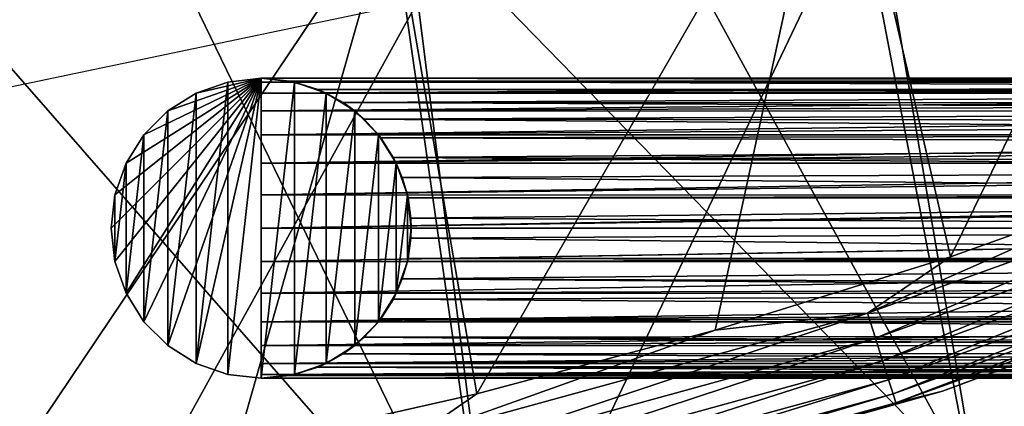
# Model space of a CAD drawing. Header units: millimetres. Extents: x -43.6 to 43.6, y -43.6 to 43.6.
# Tile 137 of 256: x 4 to 8, y -23.8 to -22.3. Entities that reach past the tile are written whole.
import ezdxf

# ---------------------------------------------------------------- set-up
doc = ezdxf.new("R2010")
doc.units = ezdxf.units.MM
doc.header["$LTSCALE"] = 52.148148
for name, color, linetype in [('1', 7, 'CONTINUOUS'), ('114', 7, 'CONTINUOUS'), ('115', 7, 'CONTINUOUS'), ('116', 7, 'CONTINUOUS'), ('117', 7, 'CONTINUOUS'), ('118', 7, 'CONTINUOUS'), ('119', 7, 'CONTINUOUS'), ('120', 7, 'CONTINUOUS'), ('127', 7, 'CONTINUOUS'), ('128', 7, 'CONTINUOUS'), ('133', 7, 'CONTINUOUS'), ('25', 7, 'CONTINUOUS'), ('29', 7, 'CONTINUOUS'), ('5', 7, 'CONTINUOUS')]:
    doc.layers.add(name, color=color, linetype=linetype)

msp = doc.modelspace()

# ---------------------------------------------------------------- linework, layer by layer
at = {"layer": '1', "color": 183, "linetype": 'Continuous', "true_color": 0x8c69cc}
for points in [[(9.2067, -20.9886, -9.4785), (7.8795, -24.2521, -9.4785), (7.4419, -21.6772, -9.4785), (9.2067, -20.9886, -9.4785)], [(9.758, -23.5591, -9.4785), (7.8795, -24.2521, -9.4785), (9.2067, -20.9886, -9.4785), (9.758, -23.5591, -9.4785)], [(7.4419, -21.6772, -9.4785), (5.9524, -24.7955, -9.4785), (5.6264, -22.2178, -9.4785), (7.4419, -21.6772, -9.4785)], [(7.8795, -24.2521, -9.4785), (5.9524, -24.7955, -9.4785), (7.4419, -21.6772, -9.4785), (7.8795, -24.2521, -9.4785)], [(5.6264, -22.2178, -9.4785), (3.9885, -25.1861, -9.4785), (3.7725, -22.6065, -9.4785), (5.6264, -22.2178, -9.4785)], [(5.9524, -24.7955, -9.4785), (3.9885, -25.1861, -9.4785), (5.6264, -22.2178, -9.4785), (5.9524, -24.7955, -9.4785)]]:
    msp.add_3dface(points, dxfattribs=at)
at = {"layer": '114', "linetype": 'Continuous'}
for points in [[(5, -22.5251, -12.8), (5, -23.7251, -12.8), (5, -22.5401, -12.6665), (5, -22.5251, -12.8)], [(5, -22.5401, -12.6665), (5, -23.7251, -12.8), (5, -22.5845, -12.5397), (5, -22.5401, -12.6665)], [(5, -22.5845, -12.5397), (5, -23.7251, -12.8), (5, -22.656, -12.4259), (5, -22.5845, -12.5397)], [(5, -22.656, -12.4259), (5, -23.7251, -12.8), (5, -22.751, -12.3309), (5, -22.656, -12.4259)], [(5, -22.751, -12.3309), (5, -23.7251, -12.8), (5, -22.8648, -12.2594), (5, -22.751, -12.3309)], [(5, -22.8648, -12.2594), (5, -23.7251, -12.8), (5, -22.9916, -12.2151), (5, -22.8648, -12.2594)], [(5, -22.9916, -12.2151), (5, -23.7251, -12.8), (5, -23.1251, -12.2), (5, -22.9916, -12.2151)], [(5, -23.1251, -12.2), (5, -23.7251, -12.8), (5, -23.2586, -12.2151), (5, -23.1251, -12.2)], [(5, -23.2586, -12.2151), (5, -23.7251, -12.8), (5, -23.3854, -12.2594), (5, -23.2586, -12.2151)], [(5, -23.3854, -12.2594), (5, -23.7251, -12.8), (5, -23.4992, -12.3309), (5, -23.3854, -12.2594)], [(5, -23.4992, -12.3309), (5, -23.7251, -12.8), (5, -23.5942, -12.4259), (5, -23.4992, -12.3309)], [(5, -23.5942, -12.4259), (5, -23.7251, -12.8), (5, -23.6657, -12.5397), (5, -23.5942, -12.4259)], [(5, -23.6657, -12.5397), (5, -23.7251, -12.8), (5, -23.71, -12.6665), (5, -23.6657, -12.5397)]]:
    msp.add_3dface(points, dxfattribs=at)
at = {"layer": '115', "linetype": 'Continuous'}
for points in [[(12.784, -22.5251, -12.8), (12.7869, -22.5362, -12.9148), (5, -22.5251, -12.8), (12.784, -22.5251, -12.8)], [(5, -22.5251, -12.8), (12.7869, -22.5362, -12.9148), (5.114, -22.536, -12.9141), (5, -22.5251, -12.8)], [(12.7869, -22.5362, -12.9148), (12.7879, -22.5398, -12.9319), (5.114, -22.536, -12.9141), (12.7869, -22.5362, -12.9148)], [(12.7879, -22.5398, -12.9319), (12.7956, -22.5692, -13.0257), (5.114, -22.536, -12.9141), (12.7879, -22.5398, -12.9319)], [(5.114, -22.536, -12.9141), (12.7956, -22.5692, -13.0257), (5.2268, -22.5696, -13.0268), (5.114, -22.536, -12.9141)], [(12.7956, -22.5692, -13.0257), (12.7995, -22.5839, -13.059), (5.2268, -22.5696, -13.0268), (12.7956, -22.5692, -13.0257)], [(5.2268, -22.5696, -13.0268), (12.7995, -22.5839, -13.059), (5.3279, -22.6226, -13.1279), (5.2268, -22.5696, -13.0268)], [(12.7995, -22.5839, -13.059), (12.8098, -22.6232, -13.1288), (5.3279, -22.6226, -13.1279), (12.7995, -22.5839, -13.059)], [(12.8098, -22.6232, -13.1288), (12.8183, -22.6551, -13.173), (5.3279, -22.6226, -13.1279), (12.8098, -22.6232, -13.1288)], [(5.3279, -22.6226, -13.1279), (12.8183, -22.6551, -13.173), (5.4117, -22.6886, -13.2117), (5.3279, -22.6226, -13.1279)], [(12.8183, -22.6551, -13.173), (12.8292, -22.6967, -13.2201), (5.4117, -22.6886, -13.2117), (12.8183, -22.6551, -13.173)], [(12.8292, -22.6967, -13.2201), (12.8432, -22.75, -13.2683), (5.4117, -22.6886, -13.2117), (12.8292, -22.6967, -13.2201)], [(5.4117, -22.6886, -13.2117), (12.8432, -22.75, -13.2683), (5.4783, -22.7628, -13.2783), (5.4117, -22.6886, -13.2117)], [(12.8432, -22.75, -13.2683), (12.853, -22.7873, -13.2959), (5.4783, -22.7628, -13.2783), (12.8432, -22.75, -13.2683)], [(5.4783, -22.7628, -13.2783), (12.853, -22.7873, -13.2959), (5.5287, -22.8415, -13.3287), (5.4783, -22.7628, -13.2783)], [(12.853, -22.7873, -13.2959), (12.8731, -22.8637, -13.3401), (5.5287, -22.8415, -13.3287), (12.853, -22.7873, -13.2959)], [(12.8731, -22.8637, -13.3401), (12.8804, -22.8917, -13.3528), (5.5287, -22.8415, -13.3287), (12.8731, -22.8637, -13.3401)], [(5.5287, -22.8415, -13.3287), (12.8804, -22.8917, -13.3528), (5.5646, -22.9219, -13.3645), (5.5287, -22.8415, -13.3287)], [(12.8804, -22.8917, -13.3528), (12.9063, -22.9906, -13.3847), (5.5646, -22.9219, -13.3645), (12.8804, -22.8917, -13.3528)], [(5.5646, -22.9219, -13.3645), (12.9063, -22.9906, -13.3847), (5.5875, -23.0031, -13.3875), (5.5646, -22.9219, -13.3645)], [(12.9063, -22.9906, -13.3847), (12.9103, -23.0059, -13.388), (5.5875, -23.0031, -13.3875), (12.9063, -22.9906, -13.3847)], [(5.5875, -23.0031, -13.3875), (12.9103, -23.0059, -13.388), (5.5986, -23.0847, -13.3986), (5.5875, -23.0031, -13.3875)], [(12.9103, -23.0059, -13.388), (12.9412, -23.1243, -13.4), (5.5986, -23.0847, -13.3986), (12.9103, -23.0059, -13.388)], [(12.9412, -23.1243, -13.4), (12.9414, -23.1251, -13.4), (5.5986, -23.0847, -13.3986), (12.9412, -23.1243, -13.4)], [(5.5986, -23.0847, -13.3986), (12.9414, -23.1251, -13.4), (5.5987, -23.1652, -13.3987), (5.5986, -23.0847, -13.3986)], [(12.9414, -23.1251, -13.4), (12.9724, -23.2442, -13.3881), (5.5987, -23.1652, -13.3987), (12.9414, -23.1251, -13.4)], [(5.5987, -23.1652, -13.3987), (12.9724, -23.2442, -13.3881), (5.5875, -23.2468, -13.3875), (5.5987, -23.1652, -13.3987)], [(5.5875, -23.2468, -13.3875), (12.976, -23.258, -13.3851), (5.5647, -23.328, -13.3647), (5.5875, -23.2468, -13.3875)], [(12.976, -23.258, -13.3851), (13.0021, -23.3584, -13.3528), (5.5647, -23.328, -13.3647), (12.976, -23.258, -13.3851)], [(12.9724, -23.2442, -13.3881), (12.976, -23.258, -13.3851), (5.5875, -23.2468, -13.3875), (12.9724, -23.2442, -13.3881)], [(5.5647, -23.328, -13.3647), (13.009, -23.385, -13.3408), (5.5289, -23.4084, -13.3289), (5.5647, -23.328, -13.3647)], [(13.0021, -23.3584, -13.3528), (13.009, -23.385, -13.3408), (5.5647, -23.328, -13.3647), (13.0021, -23.3584, -13.3528)], [(13.009, -23.385, -13.3408), (13.0292, -23.4628, -13.2959), (5.5289, -23.4084, -13.3289), (13.009, -23.385, -13.3408)], [(5.5289, -23.4084, -13.3289), (13.0292, -23.4628, -13.2959), (5.4785, -23.4871, -13.2785), (5.5289, -23.4084, -13.3289)], [(13.0292, -23.4628, -13.2959), (13.0385, -23.499, -13.2693), (5.4785, -23.4871, -13.2785), (13.0292, -23.4628, -13.2959)], [(5.4785, -23.4871, -13.2785), (13.0526, -23.5534, -13.2202), (5.412, -23.5613, -13.212), (5.4785, -23.4871, -13.2785)], [(13.0385, -23.499, -13.2693), (13.0526, -23.5534, -13.2202), (5.4785, -23.4871, -13.2785), (13.0385, -23.499, -13.2693)], [(13.0526, -23.5534, -13.2202), (13.0631, -23.5941, -13.1742), (5.412, -23.5613, -13.212), (13.0526, -23.5534, -13.2202)], [(5.412, -23.5613, -13.212), (13.0716, -23.6269, -13.129), (5.3282, -23.6273, -13.1282), (5.412, -23.5613, -13.212)], [(13.0631, -23.5941, -13.1742), (13.0716, -23.6269, -13.129), (5.412, -23.5613, -13.212), (13.0631, -23.5941, -13.1742)], [(5.3282, -23.6273, -13.1282), (13.0816, -23.6657, -13.0604), (5.2273, -23.6804, -13.0273), (5.3282, -23.6273, -13.1282)], [(13.0716, -23.6269, -13.129), (13.0816, -23.6657, -13.0604), (5.3282, -23.6273, -13.1282), (13.0716, -23.6269, -13.129)], [(13.0816, -23.6657, -13.0604), (13.0856, -23.6809, -13.0259), (5.2273, -23.6804, -13.0273), (13.0816, -23.6657, -13.0604)], [(5.2273, -23.6804, -13.0273), (13.0941, -23.714, -12.9149), (5.1144, -23.7141, -12.9145), (5.2273, -23.6804, -13.0273)], [(13.0856, -23.6809, -13.0259), (13.0931, -23.7101, -12.9335), (5.2273, -23.6804, -13.0273), (13.0856, -23.6809, -13.0259)], [(13.0931, -23.7101, -12.9335), (13.0941, -23.714, -12.9149), (5.2273, -23.6804, -13.0273), (13.0931, -23.7101, -12.9335)], [(13.0969, -23.7251, -12.8), (5, -23.7251, -12.8), (5.1144, -23.7141, -12.9145), (13.0969, -23.7251, -12.8)], [(13.0941, -23.714, -12.9149), (13.0969, -23.7251, -12.8), (5.1144, -23.7141, -12.9145), (13.0941, -23.714, -12.9149)]]:
    msp.add_3dface(points, dxfattribs=at)
at = {"layer": '116', "linetype": 'Continuous'}
for points in [[(12.7869, -22.5362, -12.6852), (12.784, -22.5251, -12.8), (5, -22.5401, -12.6665), (12.7869, -22.5362, -12.6852)], [(12.784, -22.5251, -12.8), (5, -22.5251, -12.8), (5, -22.5401, -12.6665), (12.784, -22.5251, -12.8)], [(12.7879, -22.5401, -12.6665), (12.7869, -22.5362, -12.6852), (5, -22.5401, -12.6665), (12.7879, -22.5401, -12.6665)], [(12.7956, -22.5692, -12.5743), (12.7879, -22.5401, -12.6665), (5, -22.5845, -12.5397), (12.7956, -22.5692, -12.5743)], [(12.7879, -22.5401, -12.6665), (5, -22.5401, -12.6665), (5, -22.5845, -12.5397), (12.7879, -22.5401, -12.6665)], [(12.7997, -22.5846, -12.5396), (12.7956, -22.5692, -12.5743), (5, -22.5845, -12.5397), (12.7997, -22.5846, -12.5396)], [(12.7997, -22.5846, -12.5396), (5, -22.5845, -12.5397), (5, -22.656, -12.4259), (12.7997, -22.5846, -12.5396)], [(12.8098, -22.6232, -12.4712), (12.7997, -22.5846, -12.5396), (5, -22.656, -12.4259), (12.8098, -22.6232, -12.4712)], [(12.8185, -22.6561, -12.4258), (12.8098, -22.6232, -12.4712), (5, -22.656, -12.4259), (12.8185, -22.6561, -12.4258)], [(12.8185, -22.6561, -12.4258), (5, -22.656, -12.4259), (5, -22.751, -12.3309), (12.8185, -22.6561, -12.4258)], [(12.8292, -22.6967, -12.3799), (12.8185, -22.6561, -12.4258), (5, -22.751, -12.3309), (12.8292, -22.6967, -12.3799)], [(12.8435, -22.7512, -12.3307), (12.8292, -22.6967, -12.3799), (5, -22.751, -12.3309), (12.8435, -22.7512, -12.3307)], [(12.8435, -22.7512, -12.3307), (5, -22.751, -12.3309), (5, -22.8648, -12.2594), (12.8435, -22.7512, -12.3307)], [(12.853, -22.7873, -12.3041), (12.8435, -22.7512, -12.3307), (5, -22.8648, -12.2594), (12.853, -22.7873, -12.3041)], [(12.8734, -22.8651, -12.2592), (12.853, -22.7873, -12.3041), (5, -22.8648, -12.2594), (12.8734, -22.8651, -12.2592)], [(12.8734, -22.8651, -12.2592), (5, -22.8648, -12.2594), (5, -22.9916, -12.2151), (12.8734, -22.8651, -12.2592)], [(12.8804, -22.8917, -12.2472), (12.8734, -22.8651, -12.2592), (5, -22.9916, -12.2151), (12.8804, -22.8917, -12.2472)], [(12.9067, -22.9922, -12.2149), (12.8804, -22.8917, -12.2472), (5, -22.9916, -12.2151), (12.9067, -22.9922, -12.2149)], [(12.9067, -22.9922, -12.2149), (5, -22.9916, -12.2151), (5, -23.1251, -12.2), (12.9067, -22.9922, -12.2149)], [(12.9103, -23.0059, -12.212), (12.9067, -22.9922, -12.2149), (5, -23.1251, -12.2), (12.9103, -23.0059, -12.212)], [(12.9414, -23.1251, -12.2), (12.9103, -23.0059, -12.212), (5, -23.1251, -12.2), (12.9414, -23.1251, -12.2)], [(12.9416, -23.1259, -12.2), (12.9414, -23.1251, -12.2), (5, -23.2586, -12.2151), (12.9416, -23.1259, -12.2)], [(12.9414, -23.1251, -12.2), (5, -23.1251, -12.2), (5, -23.2586, -12.2151), (12.9414, -23.1251, -12.2)], [(12.9724, -23.2442, -12.2119), (12.9416, -23.1259, -12.2), (5, -23.2586, -12.2151), (12.9724, -23.2442, -12.2119)], [(12.9764, -23.2595, -12.2153), (12.9724, -23.2442, -12.2119), (5, -23.2586, -12.2151), (12.9764, -23.2595, -12.2153)], [(12.9764, -23.2595, -12.2153), (5, -23.2586, -12.2151), (5, -23.3854, -12.2594), (12.9764, -23.2595, -12.2153)], [(13.0021, -23.3584, -12.2472), (12.9764, -23.2595, -12.2153), (5, -23.3854, -12.2594), (13.0021, -23.3584, -12.2472)], [(13.0094, -23.3865, -12.2599), (13.0021, -23.3584, -12.2472), (5, -23.3854, -12.2594), (13.0094, -23.3865, -12.2599)], [(13.0094, -23.3865, -12.2599), (5, -23.3854, -12.2594), (5, -23.4992, -12.3309), (13.0094, -23.3865, -12.2599)], [(13.0292, -23.4628, -12.3041), (13.0094, -23.3865, -12.2599), (5, -23.4992, -12.3309), (13.0292, -23.4628, -12.3041)], [(13.0389, -23.5002, -12.3317), (13.0292, -23.4628, -12.3041), (5, -23.4992, -12.3309), (13.0389, -23.5002, -12.3317)], [(13.0389, -23.5002, -12.3317), (5, -23.4992, -12.3309), (5, -23.5942, -12.4259), (13.0389, -23.5002, -12.3317)], [(13.0526, -23.5534, -12.3798), (13.0389, -23.5002, -12.3317), (5, -23.5942, -12.4259), (13.0526, -23.5534, -12.3798)], [(13.0634, -23.5951, -12.427), (13.0526, -23.5534, -12.3798), (5, -23.5942, -12.4259), (13.0634, -23.5951, -12.427)], [(13.0634, -23.5951, -12.427), (5, -23.5942, -12.4259), (5, -23.6657, -12.5397), (13.0634, -23.5951, -12.427)], [(13.0716, -23.6269, -12.471), (13.0634, -23.5951, -12.427), (5, -23.6657, -12.5397), (13.0716, -23.6269, -12.471)], [(13.0818, -23.6664, -12.5411), (13.0716, -23.6269, -12.471), (5, -23.6657, -12.5397), (13.0818, -23.6664, -12.5411)], [(13.0818, -23.6664, -12.5411), (5, -23.6657, -12.5397), (5, -23.71, -12.6665), (13.0818, -23.6664, -12.5411)], [(13.0856, -23.6809, -12.5741), (13.0818, -23.6664, -12.5411), (5, -23.71, -12.6665), (13.0856, -23.6809, -12.5741)], [(13.0932, -23.7104, -12.6681), (13.0856, -23.6809, -12.5741), (5, -23.71, -12.6665), (13.0932, -23.7104, -12.6681)], [(5, -23.7251, -12.8), (13.0932, -23.7104, -12.6681), (5, -23.71, -12.6665), (5, -23.7251, -12.8)], [(13.0941, -23.714, -12.6851), (13.0932, -23.7104, -12.6681), (5, -23.7251, -12.8), (13.0941, -23.714, -12.6851)], [(13.0969, -23.7251, -12.8), (13.0941, -23.714, -12.6851), (5, -23.7251, -12.8), (13.0969, -23.7251, -12.8)]]:
    msp.add_3dface(points, dxfattribs=at)
at = {"layer": '117', "linetype": 'Continuous'}
for points in [[(4.4151, -23.2586, -12.8), (5, -22.5251, -12.8), (4.4, -23.1251, -12.8), (4.4151, -23.2586, -12.8)], [(4.4, -23.1251, -12.8), (5, -22.5251, -12.8), (4.4151, -22.9916, -12.8), (4.4, -23.1251, -12.8)], [(4.4594, -23.3854, -12.8), (5, -22.5251, -12.8), (4.4151, -23.2586, -12.8), (4.4594, -23.3854, -12.8)], [(4.4151, -22.9916, -12.8), (5, -22.5251, -12.8), (4.4594, -22.8648, -12.8), (4.4151, -22.9916, -12.8)], [(4.5309, -23.4992, -12.8), (5, -22.5251, -12.8), (4.4594, -23.3854, -12.8), (4.5309, -23.4992, -12.8)], [(4.4594, -22.8648, -12.8), (5, -22.5251, -12.8), (4.5309, -22.751, -12.8), (4.4594, -22.8648, -12.8)], [(4.6259, -23.5942, -12.8), (5, -22.5251, -12.8), (4.5309, -23.4992, -12.8), (4.6259, -23.5942, -12.8)], [(4.5309, -22.751, -12.8), (5, -22.5251, -12.8), (4.6259, -22.656, -12.8), (4.5309, -22.751, -12.8)], [(4.7397, -23.6657, -12.8), (5, -22.5251, -12.8), (4.6259, -23.5942, -12.8), (4.7397, -23.6657, -12.8)], [(4.6259, -22.656, -12.8), (5, -22.5251, -12.8), (4.7397, -22.5845, -12.8), (4.6259, -22.656, -12.8)], [(4.8665, -23.71, -12.8), (5, -22.5251, -12.8), (4.7397, -23.6657, -12.8), (4.8665, -23.71, -12.8)], [(4.7397, -22.5845, -12.8), (5, -22.5251, -12.8), (4.8665, -22.5401, -12.8), (4.7397, -22.5845, -12.8)], [(5, -23.7251, -12.8), (5, -22.5251, -12.8), (4.8665, -23.71, -12.8), (5, -23.7251, -12.8)]]:
    msp.add_3dface(points, dxfattribs=at)
at = {"layer": '118', "linetype": 'Continuous'}
for points in [[(4.8665, -22.5401, -27.3), (5, -22.5251, -27.3), (4.8665, -23.71, -27.3), (4.8665, -22.5401, -27.3)], [(4.8665, -23.71, -27.3), (5, -22.5251, -27.3), (5, -23.7251, -27.3), (4.8665, -23.71, -27.3)], [(5, -23.7251, -27.3), (5, -22.5251, -27.3), (5.1335, -22.5401, -27.3), (5, -23.7251, -27.3)], [(4.7397, -22.5845, -27.3), (4.8665, -22.5401, -27.3), (4.7397, -23.6657, -27.3), (4.7397, -22.5845, -27.3)], [(4.7397, -23.6657, -27.3), (4.8665, -22.5401, -27.3), (4.8665, -23.71, -27.3), (4.7397, -23.6657, -27.3)], [(5.1335, -23.71, -27.3), (5, -23.7251, -27.3), (5.1335, -22.5401, -27.3), (5.1335, -23.71, -27.3)], [(5.2603, -22.5845, -27.3), (5.1335, -23.71, -27.3), (5.1335, -22.5401, -27.3), (5.2603, -22.5845, -27.3)], [(4.6259, -22.656, -27.3), (4.7397, -22.5845, -27.3), (4.6259, -23.5942, -27.3), (4.6259, -22.656, -27.3)], [(4.6259, -23.5942, -27.3), (4.7397, -22.5845, -27.3), (4.7397, -23.6657, -27.3), (4.6259, -23.5942, -27.3)], [(5.2603, -23.6657, -27.3), (5.1335, -23.71, -27.3), (5.2603, -22.5845, -27.3), (5.2603, -23.6657, -27.3)], [(5.3741, -22.656, -27.3), (5.2603, -23.6657, -27.3), (5.2603, -22.5845, -27.3), (5.3741, -22.656, -27.3)], [(4.5309, -22.751, -27.3), (4.6259, -22.656, -27.3), (4.5309, -23.4992, -27.3), (4.5309, -22.751, -27.3)], [(4.5309, -23.4992, -27.3), (4.6259, -22.656, -27.3), (4.6259, -23.5942, -27.3), (4.5309, -23.4992, -27.3)], [(5.3741, -23.5942, -27.3), (5.2603, -23.6657, -27.3), (5.3741, -22.656, -27.3), (5.3741, -23.5942, -27.3)], [(5.4691, -22.751, -27.3), (5.3741, -23.5942, -27.3), (5.3741, -22.656, -27.3), (5.4691, -22.751, -27.3)], [(4.4594, -22.8648, -27.3), (4.5309, -22.751, -27.3), (4.4594, -23.3854, -27.3), (4.4594, -22.8648, -27.3)], [(4.4594, -23.3854, -27.3), (4.5309, -22.751, -27.3), (4.5309, -23.4992, -27.3), (4.4594, -23.3854, -27.3)], [(5.4691, -23.4992, -27.3), (5.3741, -23.5942, -27.3), (5.4691, -22.751, -27.3), (5.4691, -23.4992, -27.3)], [(5.5406, -22.8648, -27.3), (5.4691, -23.4992, -27.3), (5.4691, -22.751, -27.3), (5.5406, -22.8648, -27.3)], [(4.4151, -22.9916, -27.3), (4.4594, -22.8648, -27.3), (4.4151, -23.2586, -27.3), (4.4151, -22.9916, -27.3)], [(4.4151, -23.2586, -27.3), (4.4594, -22.8648, -27.3), (4.4594, -23.3854, -27.3), (4.4151, -23.2586, -27.3)], [(5.5406, -23.3854, -27.3), (5.4691, -23.4992, -27.3), (5.5406, -22.8648, -27.3), (5.5406, -23.3854, -27.3)], [(5.5849, -22.9916, -27.3), (5.5406, -23.3854, -27.3), (5.5406, -22.8648, -27.3), (5.5849, -22.9916, -27.3)], [(4.4, -23.1251, -27.3), (4.4151, -22.9916, -27.3), (4.4151, -23.2586, -27.3), (4.4, -23.1251, -27.3)], [(5.5849, -23.2586, -27.3), (5.5406, -23.3854, -27.3), (5.5849, -22.9916, -27.3), (5.5849, -23.2586, -27.3)], [(5.6, -23.1251, -27.3), (5.5849, -23.2586, -27.3), (5.5849, -22.9916, -27.3), (5.6, -23.1251, -27.3)]]:
    msp.add_3dface(points, dxfattribs=at)
at = {"layer": '119', "linetype": 'Continuous'}
for points in [[(5, -22.5251, -12.8), (5.114, -22.536, -12.9141), (5, -22.5251, -27.3), (5, -22.5251, -12.8)], [(5, -22.5251, -27.3), (5.114, -22.536, -12.9141), (5.1335, -22.5401, -27.3), (5, -22.5251, -27.3)], [(5.114, -22.536, -12.9141), (5.2268, -22.5696, -13.0268), (5.1335, -22.5401, -27.3), (5.114, -22.536, -12.9141)], [(5.2268, -22.5696, -13.0268), (5.2603, -22.5845, -27.3), (5.1335, -22.5401, -27.3), (5.2268, -22.5696, -13.0268)], [(5.2268, -22.5696, -13.0268), (5.3279, -22.6226, -13.1279), (5.2603, -22.5845, -27.3), (5.2268, -22.5696, -13.0268)], [(5.3279, -22.6226, -13.1279), (5.3741, -22.656, -27.3), (5.2603, -22.5845, -27.3), (5.3279, -22.6226, -13.1279)], [(5.3279, -22.6226, -13.1279), (5.4117, -22.6886, -13.2117), (5.3741, -22.656, -27.3), (5.3279, -22.6226, -13.1279)], [(5.4117, -22.6886, -13.2117), (5.4691, -22.751, -27.3), (5.3741, -22.656, -27.3), (5.4117, -22.6886, -13.2117)], [(5.4117, -22.6886, -13.2117), (5.4783, -22.7628, -13.2783), (5.4691, -22.751, -27.3), (5.4117, -22.6886, -13.2117)], [(5.4783, -22.7628, -13.2783), (5.5287, -22.8415, -13.3287), (5.4691, -22.751, -27.3), (5.4783, -22.7628, -13.2783)], [(5.5287, -22.8415, -13.3287), (5.5406, -22.8648, -27.3), (5.4691, -22.751, -27.3), (5.5287, -22.8415, -13.3287)], [(5.5287, -22.8415, -13.3287), (5.5646, -22.9219, -13.3645), (5.5406, -22.8648, -27.3), (5.5287, -22.8415, -13.3287)], [(5.5646, -22.9219, -13.3645), (5.5849, -22.9916, -27.3), (5.5406, -22.8648, -27.3), (5.5646, -22.9219, -13.3645)], [(5.5646, -22.9219, -13.3645), (5.5875, -23.0031, -13.3875), (5.5849, -22.9916, -27.3), (5.5646, -22.9219, -13.3645)], [(5.5875, -23.0031, -13.3875), (5.5986, -23.0847, -13.3986), (5.5849, -22.9916, -27.3), (5.5875, -23.0031, -13.3875)], [(5.5986, -23.0847, -13.3986), (5.6, -23.1251, -27.3), (5.5849, -22.9916, -27.3), (5.5986, -23.0847, -13.3986)], [(5.5986, -23.0847, -13.3986), (5.5987, -23.1652, -13.3987), (5.6, -23.1251, -27.3), (5.5986, -23.0847, -13.3986)], [(5.5875, -23.2468, -13.3875), (5.5849, -23.2586, -27.3), (5.6, -23.1251, -27.3), (5.5875, -23.2468, -13.3875)], [(5.5987, -23.1652, -13.3987), (5.5875, -23.2468, -13.3875), (5.6, -23.1251, -27.3), (5.5987, -23.1652, -13.3987)], [(5.5647, -23.328, -13.3647), (5.5406, -23.3854, -27.3), (5.5849, -23.2586, -27.3), (5.5647, -23.328, -13.3647)], [(5.5875, -23.2468, -13.3875), (5.5647, -23.328, -13.3647), (5.5849, -23.2586, -27.3), (5.5875, -23.2468, -13.3875)], [(5.5647, -23.328, -13.3647), (5.5289, -23.4084, -13.3289), (5.5406, -23.3854, -27.3), (5.5647, -23.328, -13.3647)], [(5.4785, -23.4871, -13.2785), (5.4691, -23.4992, -27.3), (5.5406, -23.3854, -27.3), (5.4785, -23.4871, -13.2785)], [(5.5289, -23.4084, -13.3289), (5.4785, -23.4871, -13.2785), (5.5406, -23.3854, -27.3), (5.5289, -23.4084, -13.3289)], [(5.412, -23.5613, -13.212), (5.3741, -23.5942, -27.3), (5.4691, -23.4992, -27.3), (5.412, -23.5613, -13.212)], [(5.4785, -23.4871, -13.2785), (5.412, -23.5613, -13.212), (5.4691, -23.4992, -27.3), (5.4785, -23.4871, -13.2785)], [(5.3282, -23.6273, -13.1282), (5.2603, -23.6657, -27.3), (5.3741, -23.5942, -27.3), (5.3282, -23.6273, -13.1282)], [(5.412, -23.5613, -13.212), (5.3282, -23.6273, -13.1282), (5.3741, -23.5942, -27.3), (5.412, -23.5613, -13.212)], [(5.3282, -23.6273, -13.1282), (5.2273, -23.6804, -13.0273), (5.2603, -23.6657, -27.3), (5.3282, -23.6273, -13.1282)], [(5.2273, -23.6804, -13.0273), (5.1335, -23.71, -27.3), (5.2603, -23.6657, -27.3), (5.2273, -23.6804, -13.0273)], [(5.1144, -23.7141, -12.9145), (5, -23.7251, -12.8), (5.1335, -23.71, -27.3), (5.1144, -23.7141, -12.9145)], [(5, -23.7251, -12.8), (5, -23.7251, -27.3), (5.1335, -23.71, -27.3), (5, -23.7251, -12.8)], [(5.2273, -23.6804, -13.0273), (5.1144, -23.7141, -12.9145), (5.1335, -23.71, -27.3), (5.2273, -23.6804, -13.0273)]]:
    msp.add_3dface(points, dxfattribs=at)
at = {"layer": '120', "linetype": 'Continuous'}
for points in [[(4.8665, -22.5401, -12.8), (5, -22.5251, -12.8), (4.8665, -22.5401, -27.3), (4.8665, -22.5401, -12.8)], [(5, -22.5251, -12.8), (5, -22.5251, -27.3), (4.8665, -22.5401, -27.3), (5, -22.5251, -12.8)], [(4.7397, -22.5845, -12.8), (4.8665, -22.5401, -12.8), (4.7397, -22.5845, -27.3), (4.7397, -22.5845, -12.8)], [(4.8665, -22.5401, -12.8), (4.8665, -22.5401, -27.3), (4.7397, -22.5845, -27.3), (4.8665, -22.5401, -12.8)], [(4.6259, -22.656, -12.8), (4.7397, -22.5845, -12.8), (4.6259, -22.656, -27.3), (4.6259, -22.656, -12.8)], [(4.7397, -22.5845, -12.8), (4.7397, -22.5845, -27.3), (4.6259, -22.656, -27.3), (4.7397, -22.5845, -12.8)], [(4.5309, -22.751, -12.8), (4.6259, -22.656, -12.8), (4.5309, -22.751, -27.3), (4.5309, -22.751, -12.8)], [(4.6259, -22.656, -12.8), (4.6259, -22.656, -27.3), (4.5309, -22.751, -27.3), (4.6259, -22.656, -12.8)], [(4.4594, -22.8648, -12.8), (4.5309, -22.751, -12.8), (4.4594, -22.8648, -27.3), (4.4594, -22.8648, -12.8)], [(4.5309, -22.751, -12.8), (4.5309, -22.751, -27.3), (4.4594, -22.8648, -27.3), (4.5309, -22.751, -12.8)], [(4.4151, -22.9916, -12.8), (4.4594, -22.8648, -12.8), (4.4151, -22.9916, -27.3), (4.4151, -22.9916, -12.8)], [(4.4594, -22.8648, -12.8), (4.4594, -22.8648, -27.3), (4.4151, -22.9916, -27.3), (4.4594, -22.8648, -12.8)], [(4.4, -23.1251, -12.8), (4.4151, -22.9916, -12.8), (4.4, -23.1251, -27.3), (4.4, -23.1251, -12.8)], [(4.4151, -22.9916, -12.8), (4.4151, -22.9916, -27.3), (4.4, -23.1251, -27.3), (4.4151, -22.9916, -12.8)], [(4.4151, -23.2586, -12.8), (4.4, -23.1251, -12.8), (4.4151, -23.2586, -27.3), (4.4151, -23.2586, -12.8)], [(4.4, -23.1251, -12.8), (4.4, -23.1251, -27.3), (4.4151, -23.2586, -27.3), (4.4, -23.1251, -12.8)], [(4.4594, -23.3854, -12.8), (4.4151, -23.2586, -12.8), (4.4594, -23.3854, -27.3), (4.4594, -23.3854, -12.8)], [(4.4151, -23.2586, -12.8), (4.4151, -23.2586, -27.3), (4.4594, -23.3854, -27.3), (4.4151, -23.2586, -12.8)], [(4.5309, -23.4992, -12.8), (4.4594, -23.3854, -12.8), (4.5309, -23.4992, -27.3), (4.5309, -23.4992, -12.8)], [(4.4594, -23.3854, -12.8), (4.4594, -23.3854, -27.3), (4.5309, -23.4992, -27.3), (4.4594, -23.3854, -12.8)], [(4.6259, -23.5942, -12.8), (4.5309, -23.4992, -12.8), (4.6259, -23.5942, -27.3), (4.6259, -23.5942, -12.8)], [(4.5309, -23.4992, -12.8), (4.5309, -23.4992, -27.3), (4.6259, -23.5942, -27.3), (4.5309, -23.4992, -12.8)], [(4.7397, -23.6657, -12.8), (4.6259, -23.5942, -12.8), (4.7397, -23.6657, -27.3), (4.7397, -23.6657, -12.8)], [(4.6259, -23.5942, -12.8), (4.6259, -23.5942, -27.3), (4.7397, -23.6657, -27.3), (4.6259, -23.5942, -12.8)], [(4.8665, -23.71, -12.8), (4.7397, -23.6657, -12.8), (4.8665, -23.71, -27.3), (4.8665, -23.71, -12.8)], [(4.7397, -23.6657, -12.8), (4.7397, -23.6657, -27.3), (4.8665, -23.71, -27.3), (4.7397, -23.6657, -12.8)], [(5, -23.7251, -12.8), (4.8665, -23.71, -12.8), (5, -23.7251, -27.3), (5, -23.7251, -12.8)], [(4.8665, -23.71, -12.8), (4.8665, -23.71, -27.3), (5, -23.7251, -27.3), (4.8665, -23.71, -12.8)]]:
    msp.add_3dface(points, dxfattribs=at)
at = {"layer": '127', "color": 96, "linetype": 'Continuous', "true_color": 0x008000}
for points in [[(7.3058, -21.2809, -11.8785), (9.0383, -20.6048, -11.8785), (7.7578, -23.2393, -11.8785), (7.3058, -21.2809, -11.8785)], [(7.7578, -23.2393, -11.8785), (9.0383, -20.6048, -11.8785), (8.6874, -22.9081, -11.8785), (7.7578, -23.2393, -11.8785)], [(5.5236, -21.8115, -11.8785), (7.3058, -21.2809, -11.8785), (5.8628, -23.7882, -11.8785), (5.5236, -21.8115, -11.8785)], [(5.8628, -23.7882, -11.8785), (7.3058, -21.2809, -11.8785), (6.8158, -23.5328, -11.8785), (5.8628, -23.7882, -11.8785)], [(6.8158, -23.5328, -11.8785), (7.3058, -21.2809, -11.8785), (7.7578, -23.2393, -11.8785), (6.8158, -23.5328, -11.8785)], [(3.7034, -22.1931, -11.8785), (5.5236, -21.8115, -11.8785), (3.9295, -24.1828, -11.8785), (3.7034, -22.1931, -11.8785)], [(3.9295, -24.1828, -11.8785), (5.5236, -21.8115, -11.8785), (4.9001, -24.005, -11.8785), (3.9295, -24.1828, -11.8785)], [(4.9001, -24.005, -11.8785), (5.5236, -21.8115, -11.8785), (5.8628, -23.7882, -11.8785), (4.9001, -24.005, -11.8785)]]:
    msp.add_3dface(points, dxfattribs=at)
at = {"layer": '128', "color": 96, "linetype": 'Continuous', "true_color": 0x008000}
for points in [[(9.5671, -23.097, -9.4785), (7.7254, -23.7764, -9.4785), (9.5671, -23.097, -11.3785), (9.5671, -23.097, -9.4785)], [(9.5671, -23.097, -11.3785), (7.7254, -23.7764, -9.4785), (7.7254, -23.7764, -11.3785), (9.5671, -23.097, -11.3785)], [(7.7254, -23.7764, -9.4785), (5.8361, -24.3092, -9.4785), (7.7254, -23.7764, -11.3785), (7.7254, -23.7764, -9.4785)], [(7.7254, -23.7764, -11.3785), (5.8361, -24.3092, -9.4785), (5.8361, -24.3092, -11.3785), (7.7254, -23.7764, -11.3785)]]:
    msp.add_3dface(points, dxfattribs=at)
at = {"layer": '133', "color": 96, "linetype": 'Continuous', "true_color": 0x008000}
for points in [[(8.6874, -22.9081, -11.8785), (9.2001, -22.827, -11.866), (7.4257, -23.4643, -11.866), (8.6874, -22.9081, -11.8785)], [(9.2001, -22.827, -11.866), (7.4576, -23.5651, -11.829), (7.4257, -23.4643, -11.866), (9.2001, -22.827, -11.866)], [(9.2397, -22.9251, -11.829), (7.4576, -23.5651, -11.829), (9.2001, -22.827, -11.866), (9.2397, -22.9251, -11.829)], [(7.7578, -23.2393, -11.8785), (8.6874, -22.9081, -11.8785), (7.4257, -23.4643, -11.866), (7.7578, -23.2393, -11.8785)], [(9.2397, -22.9251, -11.829), (7.4863, -23.6556, -11.7693), (7.4576, -23.5651, -11.829), (9.2397, -22.9251, -11.829)], [(9.2751, -23.0131, -11.7693), (7.4863, -23.6556, -11.7693), (9.2397, -22.9251, -11.829), (9.2751, -23.0131, -11.7693)], [(9.2751, -23.0131, -11.7693), (7.5102, -23.7311, -11.69), (7.4863, -23.6556, -11.7693), (9.2751, -23.0131, -11.7693)], [(9.3047, -23.0866, -11.69), (7.5102, -23.7311, -11.69), (9.2751, -23.0131, -11.7693), (9.3047, -23.0866, -11.69)], [(9.3047, -23.0866, -11.69), (7.5281, -23.7879, -11.5951), (7.5102, -23.7311, -11.69), (9.3047, -23.0866, -11.69)], [(9.327, -23.1418, -11.5951), (7.5281, -23.7879, -11.5951), (9.3047, -23.0866, -11.69), (9.327, -23.1418, -11.5951)], [(9.5671, -23.097, -11.3785), (7.7254, -23.7764, -11.3785), (9.3408, -23.176, -11.4892), (9.5671, -23.097, -11.3785)], [(9.327, -23.1418, -11.5951), (7.5393, -23.8231, -11.4892), (7.5281, -23.7879, -11.5951), (9.327, -23.1418, -11.5951)], [(9.3408, -23.176, -11.4892), (7.5393, -23.8231, -11.4892), (9.327, -23.1418, -11.5951), (9.3408, -23.176, -11.4892)], [(9.3408, -23.176, -11.4892), (7.7254, -23.7764, -11.3785), (7.5393, -23.8231, -11.4892), (9.3408, -23.176, -11.4892)], [(6.8158, -23.5328, -11.8785), (7.7578, -23.2393, -11.8785), (7.4257, -23.4643, -11.866), (6.8158, -23.5328, -11.8785)], [(6.8158, -23.5328, -11.8785), (7.4257, -23.4643, -11.866), (5.6078, -23.9639, -11.866), (6.8158, -23.5328, -11.8785)], [(7.4257, -23.4643, -11.866), (5.6319, -24.0669, -11.829), (5.6078, -23.9639, -11.866), (7.4257, -23.4643, -11.866)], [(7.4576, -23.5651, -11.829), (5.6319, -24.0669, -11.829), (7.4257, -23.4643, -11.866), (7.4576, -23.5651, -11.829)], [(5.8628, -23.7882, -11.8785), (6.8158, -23.5328, -11.8785), (5.6078, -23.9639, -11.866), (5.8628, -23.7882, -11.8785)], [(7.4576, -23.5651, -11.829), (5.6535, -24.1593, -11.7693), (5.6319, -24.0669, -11.829), (7.4576, -23.5651, -11.829)], [(7.4863, -23.6556, -11.7693), (5.6535, -24.1593, -11.7693), (7.4576, -23.5651, -11.829), (7.4863, -23.6556, -11.7693)], [(7.4863, -23.6556, -11.7693), (5.6715, -24.2364, -11.69), (5.6535, -24.1593, -11.7693), (7.4863, -23.6556, -11.7693)], [(7.5102, -23.7311, -11.69), (5.6715, -24.2364, -11.69), (7.4863, -23.6556, -11.7693), (7.5102, -23.7311, -11.69)], [(7.5102, -23.7311, -11.69), (5.6851, -24.2944, -11.5951), (5.6715, -24.2364, -11.69), (7.5102, -23.7311, -11.69)], [(7.5281, -23.7879, -11.5951), (5.6851, -24.2944, -11.5951), (7.5102, -23.7311, -11.69), (7.5281, -23.7879, -11.5951)], [(4.9001, -24.005, -11.8785), (5.8628, -23.7882, -11.8785), (5.6078, -23.9639, -11.866), (4.9001, -24.005, -11.8785)], [(7.5281, -23.7879, -11.5951), (5.6935, -24.3303, -11.4892), (5.6851, -24.2944, -11.5951), (7.5281, -23.7879, -11.5951)], [(7.5393, -23.8231, -11.4892), (5.6935, -24.3303, -11.4892), (7.5281, -23.7879, -11.5951), (7.5393, -23.8231, -11.4892)], [(7.7254, -23.7764, -11.3785), (5.8361, -24.3092, -11.3785), (7.5393, -23.8231, -11.4892), (7.7254, -23.7764, -11.3785)], [(7.5393, -23.8231, -11.4892), (5.8361, -24.3092, -11.3785), (5.6935, -24.3303, -11.4892), (7.5393, -23.8231, -11.4892)]]:
    msp.add_3dface(points, dxfattribs=at)
at = {"layer": '25', "color": 183, "linetype": 'Continuous', "true_color": 0x8c69cc}
for points in [[(8.157, -20.9045, -8.8369), (7.2861, -21.2237, -8.8369), (9.7179, -23.4611, 1.1631), (8.157, -20.9045, -8.8369)], [(7.2861, -21.2237, -8.8369), (6.4028, -21.5067, -8.8369), (7.8472, -24.1513, 1.1631), (7.2861, -21.2237, -8.8369)], [(9.7179, -23.4611, 1.1631), (7.2861, -21.2237, -8.8369), (7.8472, -24.1513, 1.1631), (9.7179, -23.4611, 1.1631)], [(6.4028, -21.5067, -8.8369), (5.5086, -21.7529, -8.8369), (7.8472, -24.1513, 1.1631), (6.4028, -21.5067, -8.8369)], [(5.5086, -21.7529, -8.8369), (4.6049, -21.962, -8.8369), (5.9281, -24.6925, 1.1631), (5.5086, -21.7529, -8.8369)], [(7.8472, -24.1513, 1.1631), (5.5086, -21.7529, -8.8369), (5.9281, -24.6925, 1.1631), (7.8472, -24.1513, 1.1631)], [(4.6049, -21.962, -8.8369), (3.6934, -22.1335, -8.8369), (5.9281, -24.6925, 1.1631), (4.6049, -21.962, -8.8369)], [(5.9281, -24.6925, 1.1631), (3.6934, -22.1335, -8.8369), (3.9725, -25.0815, 1.1631), (5.9281, -24.6925, 1.1631)]]:
    msp.add_3dface(points, dxfattribs=at)
at = {"layer": '29', "color": 183, "linetype": 'Continuous', "true_color": 0x8c69cc}
msp.add_3dface([(9.7179, -23.4611, 1.1631), (7.8472, -24.1513, 1.1631), (8.5974, -23.9378, 1.2613), (9.7179, -23.4611, 1.1631)], dxfattribs=at)
at = {"layer": '5', "color": 183, "linetype": 'Continuous', "true_color": 0x8c69cc}
for points in [[(7.8795, -24.2521, -9.4785), (9.758, -23.5591, -9.4785), (9.5737, -23.754, -9.4909), (7.8795, -24.2521, -9.4785)], [(7.7273, -24.4172, -9.4909), (7.8795, -24.2521, -9.4785), (9.5737, -23.754, -9.4909), (7.7273, -24.4172, -9.4909)], [(7.7273, -24.4172, -9.4909), (9.5737, -23.754, -9.4909), (7.7592, -24.5181, -9.5278), (7.7273, -24.4172, -9.4909)], [(7.7592, -24.5181, -9.5278), (9.5737, -23.754, -9.4909), (9.6133, -23.8522, -9.5278), (7.7592, -24.5181, -9.5278)]]:
    msp.add_3dface(points, dxfattribs=at)

doc.saveas('drawing.dxf')
